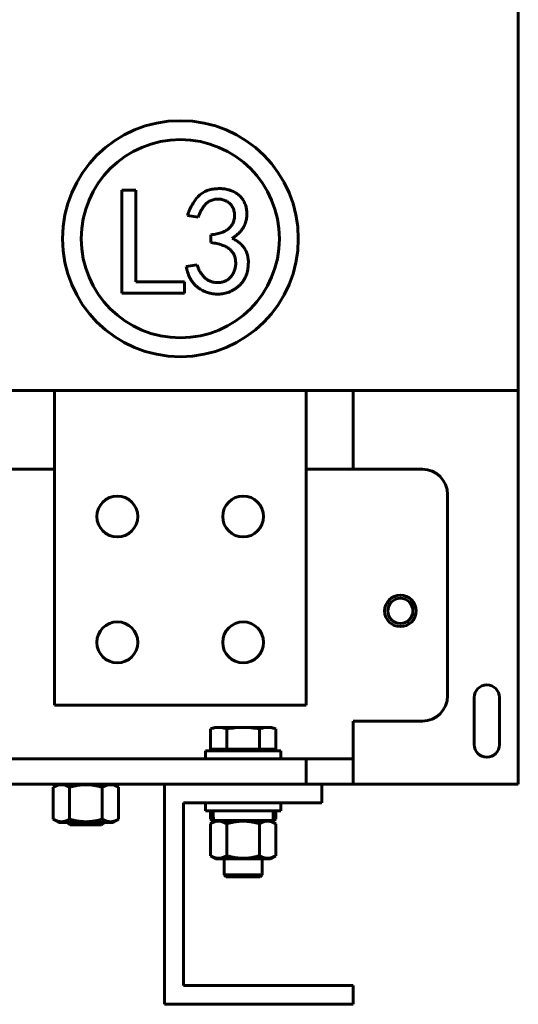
# Model space of a CAD drawing. Header units: millimetres. Extents: x 0 to 420, y 0 to 594.
# Tile 6 of 17: x 260 to 291, y 146 to 209. Entities that reach past the tile are written whole.
import ezdxf

# ---------------------------------------------------------------- set-up
doc = ezdxf.new("R2010")
doc.units = ezdxf.units.MM
doc.linetypes.add('K5LT_BASIC', pattern=[0])
doc.layers.add('Системный слой', color=7, linetype='Continuous')

# ---------------------------------------------------------------- blocks, each defined once
blk = doc.blocks.new('U6')
at = {"layer": 'Системный слой', "color": 150, "linetype": 'K5LT_BASIC', "lineweight": 60, "true_color": 0x0080ff}
blk.add_line((291.266, 160.415), (280.766, 160.415), dxfattribs=at)
blk = doc.blocks.new('U75')
at = {"layer": 'Системный слой', "color": 150, "linetype": 'K5LT_BASIC', "lineweight": 60, "true_color": 0x0080ff}
for p, q in [((246.966, 180.415), (261.766, 180.415)), ((277.766, 180.415), (285.166, 180.415))]:
    blk.add_line(p, q, dxfattribs=at)
blk = doc.blocks.new('U78')
at = {"layer": 'Системный слой', "color": 150, "linetype": 'K5LT_BASIC', "lineweight": 60, "true_color": 0x0080ff}
blk.add_line((280.766, 180.415), (280.766, 185.415), dxfattribs=at)
blk = doc.blocks.new('U105')
at = {"layer": 'Системный слой', "color": 150, "linetype": 'K5LT_BASIC', "lineweight": 60, "true_color": 0x0080ff}
for p, q in [((271.78, 158.129), (271.687, 158.18)), ((271.874, 158.087), (271.78, 158.129)), ((271.969, 158.054), (271.874, 158.087))]:
    blk.add_line(p, q, dxfattribs=at)
blk = doc.blocks.new('U106')
at = {"layer": 'Системный слой', "color": 150, "linetype": 'K5LT_BASIC', "lineweight": 60, "true_color": 0x0080ff}
for p, q in [((275.657, 158.087), (275.562, 158.054)), ((275.751, 158.129), (275.657, 158.087)), ((275.844, 158.18), (275.751, 158.129))]:
    blk.add_line(p, q, dxfattribs=at)

msp = doc.modelspace()

# ---------------------------------------------------------------- linework, layer by layer
at = {"layer": 'Системный слой', "color": 150, "linetype": 'K5LT_BASIC', "lineweight": 60, "true_color": 0x0080ff}
for p, q in [((291.2655, 267.4155), (291.2655, 185.4155)), ((266.0587, 191.6064), (266.0587, 198.1549)), ((266.0587, 198.1549), (266.9395, 198.1549)), ((266.9395, 198.1549), (266.9395, 192.334)), ((270.9145, 196.4316), (270.2252, 196.5465)), ((271.7187, 194.8232), (271.7187, 195.321)), ((270.1486, 193.2914), (270.838, 193.4063)), ((266.9395, 192.334), (270.0414, 192.334)), ((270.0414, 192.334), (270.0414, 191.6064)), ((270.0414, 191.6064), (266.0587, 191.6064)), ((257.2655, 185.4155), (282.2655, 185.4155)), ((261.7655, 185.4155), (261.7655, 165.4155)), ((277.7655, 185.4155), (261.7655, 185.4155)), ((277.7655, 185.4155), (277.7655, 165.4155)), ((291.2655, 185.4155), (282.2655, 185.4155)), ((291.2655, 185.4155), (291.2655, 161.0155)), ((286.7655, 178.8155), (286.7655, 166.0155)), ((288.4655, 162.9155), (288.4655, 165.9155)), ((290.0655, 165.9155), (290.0655, 162.9155)), ((277.7655, 165.4155), (261.7655, 165.4155)), ((271.9655, 164.0155), (271.6871, 163.9141)), ((272.2067, 164.0155), (271.9655, 164.0155)), ((273.7655, 164.0155), (272.2067, 164.0155)), ((275.3244, 164.0155), (273.7655, 164.0155)), ((275.5655, 164.0155), (275.3244, 164.0155)), ((275.5655, 164.0155), (275.844, 163.9141)), ((285.1655, 164.4155), (280.7655, 164.4155)), ((280.7655, 162.0155), (280.7655, 164.4155)), ((271.6871, 162.6355), (271.6871, 163.9141)), ((272.7263, 162.6355), (272.7263, 163.9141)), ((274.8048, 162.6355), (274.8048, 163.9141)), ((275.844, 162.6355), (275.844, 163.9141)), ((271.3655, 162.5155), (271.3655, 162.0155)), ((276.1655, 162.5155), (271.3655, 162.5155)), ((272.7263, 162.6355), (271.6871, 162.6355)), ((272.1185, 162.5155), (271.9985, 162.6355)), ((274.8048, 162.6355), (272.7263, 162.6355)), ((275.844, 162.6355), (274.8048, 162.6355)), ((275.4125, 162.5155), (275.5325, 162.6355)), ((276.1655, 162.5155), (276.1655, 162.0155)), ((165.7655, 162.0155), (277.7655, 162.0155)), ((277.7655, 160.4155), (277.7655, 162.0155)), ((277.7655, 162.0155), (280.7655, 162.0155)), ((280.7655, 162.0155), (280.7655, 160.4155)), ((291.2655, 161.0155), (291.2655, 160.4155)), ((174.7655, 160.4155), (268.7655, 160.4155)), ((262.0405, 160.4155), (261.6871, 160.2114)), ((261.6871, 158.1795), (261.6871, 160.2114)), ((262.7263, 158.1795), (262.7263, 160.2114)), ((264.8048, 158.1795), (264.8048, 160.2114)), ((265.4905, 160.4155), (265.844, 160.2114)), ((265.844, 158.1795), (265.844, 160.2114)), ((278.7655, 160.4155), (268.7655, 160.4155)), ((268.7655, 160.4155), (268.7655, 146.4155)), ((278.7655, 160.4155), (278.7655, 159.2155)), ((280.7655, 160.4155), (278.7655, 160.4155)), ((269.9655, 159.2155), (269.9655, 147.6155)), ((278.7655, 159.2155), (269.9655, 159.2155)), ((271.3655, 158.7155), (271.3655, 159.2155)), ((276.1655, 158.7155), (276.1655, 159.2155)), ((271.3655, 158.7155), (276.1655, 158.7155)), ((271.6871, 158.1795), (271.6871, 158.7155)), ((271.8555, 158.0955), (271.8555, 158.7155)), ((271.8555, 158.0955), (271.8639, 158.4055)), ((275.6755, 158.0955), (275.6755, 158.7155)), ((275.844, 158.1795), (275.844, 158.7155)), ((262.0405, 157.9755), (261.6871, 158.1795)), ((265.4905, 157.9755), (262.0405, 157.9755)), ((262.7655, 157.8155), (262.6055, 157.9755)), ((264.7655, 157.8155), (262.7655, 157.8155)), ((264.7655, 157.8155), (264.9255, 157.9755)), ((265.4905, 157.9755), (265.844, 158.1795)), ((271.9366, 158.0355), (271.6871, 158.1795)), ((272.0405, 158.0955), (271.6871, 157.8914)), ((271.6871, 157.8914), (271.6871, 155.8595)), ((271.8555, 158.0955), (271.8894, 158.0955)), ((271.8894, 158.0955), (275.6755, 158.0955)), ((272.7263, 157.8914), (272.7263, 155.8595)), ((274.8048, 157.8914), (274.8048, 155.8595)), ((275.4905, 158.0955), (275.844, 157.8914)), ((275.5945, 158.0355), (275.844, 158.1795)), ((275.844, 157.8914), (275.844, 155.8595)), ((272.0405, 155.6555), (271.6871, 155.8595)), ((275.4905, 155.6555), (275.844, 155.8595)), ((272.0405, 155.6555), (275.4905, 155.6555)), ((272.5655, 154.6355), (272.5655, 155.6555)), ((274.9655, 154.6355), (274.9655, 155.6555)), ((272.6855, 154.5155), (272.5655, 154.6355)), ((272.5655, 154.6355), (274.9655, 154.6355)), ((274.8455, 154.5155), (274.9655, 154.6355)), ((274.8455, 154.5155), (272.6855, 154.5155)), ((269.9655, 147.6155), (280.7655, 147.6155)), ((280.7655, 147.6155), (280.7655, 146.4155)), ((268.7655, 146.4155), (280.7655, 146.4155))]:
    msp.add_line(p, q, dxfattribs=at)
for centre, radius in [((269.7742, 195.0679), 7.5), ((269.7742, 195.0679), 6.3), ((265.7655, 177.4155), 1.3), ((273.7655, 177.4155), 1.3), ((283.7655, 171.4155), 1), ((265.7655, 169.4155), 1.3), ((273.7655, 169.4155), 1.3)]:
    msp.add_circle(centre, radius, dxfattribs=at)
for centre, radius, start, end in [((285.1655, 178.8155), 1.6, 0, 90), ((283.7655, 171.4155), 0.8, 90, 0), ((283.7655, 171.4155), 0.8, 0, 90), ((289.2655, 165.9155), 0.8, 0, 180), ((285.1655, 166.0155), 1.6, 270, 0), ((289.2655, 162.9155), 0.8, 180, 0)]:
    msp.add_arc(centre, radius, start, end, dxfattribs=at)
for points, knots in [([(270.2252, 196.5465), (270.2654, 196.6574), (270.3437, 196.8735), (270.49, 197.1774), (270.6598, 197.4513), (270.819, 197.658), (270.9588, 197.8065), (271.0748, 197.9022), (271.1977, 197.9892), (271.3308, 198.062), (271.4725, 198.124), (271.6234, 198.1715), (271.7828, 198.2084), (271.9488, 198.2335), (272.1161, 198.2468), (272.2805, 198.2522), (272.4395, 198.2439), (272.5938, 198.2298), (272.742, 198.202), (272.885, 198.1656), (273.022, 198.1167), (273.1545, 198.0608), (273.2782, 197.9939), (273.3948, 197.9207), (273.4991, 197.8357), (273.5973, 197.7458), (273.6816, 197.6436), (273.7594, 197.5352), (273.8272, 197.4181), (273.8835, 197.2927), (273.9305, 197.1629), (273.9656, 197.0284), (273.9918, 196.8916), (274.0041, 196.751), (274.0056, 196.6082), (273.9954, 196.4622), (273.9738, 196.3134), (273.9419, 196.1623), (273.8959, 196.0112), (273.8298, 195.8643), (273.7457, 195.7224), (273.6438, 195.5852), (273.5243, 195.4529), (273.3854, 195.3272), (273.2305, 195.2041), (273.1174, 195.1296), (273.0591, 195.0913)], [0, 0, 0, 0, 0.0474644, 0.0924887, 0.135475, 0.1769674, 0.1972903, 0.2174162, 0.2373714, 0.2578142, 0.2783543, 0.2995383, 0.3214187, 0.3441338, 0.3670489, 0.3889408, 0.4102756, 0.4311237, 0.4512424, 0.4709051, 0.4904653, 0.5097307, 0.5287159, 0.5470332, 0.5650435, 0.5828138, 0.6005035, 0.6182453, 0.6364913, 0.6548865, 0.6734863, 0.6919963, 0.7107705, 0.7294984, 0.7487196, 0.7681758, 0.7883602, 0.8091874, 0.8303141, 0.8517809, 0.8738761, 0.8965984, 0.9204467, 0.9454984, 0.97192, 1, 1, 1, 1]), ([(271.7187, 195.321), (271.7836, 195.3277), (271.9093, 195.3405), (272.0898, 195.3745), (272.257, 195.4127), (272.4101, 195.4614), (272.5497, 195.518), (272.6763, 195.5824), (272.7883, 195.6571), (272.8865, 195.7396), (272.9724, 195.8293), (273.0449, 195.9262), (273.1053, 196.0292), (273.1525, 196.1393), (273.1858, 196.2562), (273.2097, 196.3791), (273.2167, 196.5086), (273.2142, 196.6419), (273.2, 196.7739), (273.1696, 196.899), (273.1268, 197.0146), (273.0722, 197.1221), (273.0009, 197.2179), (272.9185, 197.3051), (272.8224, 197.3821), (272.7149, 197.4482), (272.5999, 197.5021), (272.4822, 197.5461), (272.3618, 197.5725), (272.2402, 197.5868), (272.1164, 197.589), (271.991, 197.5736), (271.8637, 197.5465), (271.7352, 197.5059), (271.6074, 197.4487), (271.4875, 197.366), (271.3755, 197.2622), (271.2673, 197.1392), (271.1698, 196.9918), (271.0757, 196.8253), (270.9888, 196.637), (270.94, 196.502), (270.9145, 196.4316)], [0, 0, 0, 0, 0.0346279, 0.0670302, 0.097477, 0.1256632, 0.1522368, 0.1773884, 0.2009232, 0.2235527, 0.2453943, 0.2667337, 0.2876601, 0.3086917, 0.3301416, 0.3521026, 0.3749979, 0.3988532, 0.4228625, 0.4453314, 0.4670165, 0.488239, 0.5090779, 0.5302096, 0.5518132, 0.5742469, 0.597043, 0.6191997, 0.6408208, 0.6623075, 0.6841505, 0.7063853, 0.7292324, 0.7532102, 0.7778108, 0.803296, 0.8301304, 0.8587779, 0.8900428, 0.9237671, 0.9602734, 1, 1, 1, 1]), ([(273.0591, 195.0913), (273.1446, 195.0508), (273.3121, 194.9715), (273.5361, 194.8111), (273.7284, 194.622), (273.8615, 194.441), (273.9515, 194.2831), (274.005, 194.1534), (274.0459, 194.0149), (274.0755, 193.8682), (274.0943, 193.7127), (274.099, 193.5481), (274.0935, 193.3742), (274.075, 193.1946), (274.0454, 193.0144), (273.998, 192.8408), (273.9373, 192.6758), (273.8614, 192.5192), (273.7696, 192.3722), (273.6613, 192.2352), (273.5412, 192.1051), (273.4049, 191.9875), (273.2606, 191.8804), (273.109, 191.7876), (272.9531, 191.7093), (272.7922, 191.6465), (272.6263, 191.5995), (272.4559, 191.5671), (272.2804, 191.5482), (272.102, 191.5461), (271.9241, 191.5568), (271.7508, 191.5834), (271.5828, 191.6188), (271.4216, 191.6714), (271.2652, 191.7341), (271.1165, 191.8131), (270.973, 191.9032), (270.8361, 192.0058), (270.708, 192.1223), (270.5914, 192.2522), (270.4855, 192.3938), (270.3959, 192.5503), (270.3132, 192.7167), (270.2468, 192.8974), (270.1886, 193.0893), (270.1622, 193.223), (270.1486, 193.2914)], [0, 0, 0, 0, 0.0353833, 0.0692705, 0.1025623, 0.13598, 0.1530165, 0.1704708, 0.18839, 0.2069955, 0.2264245, 0.246968, 0.2685728, 0.2915207, 0.3145081, 0.3368773, 0.3587738, 0.3802259, 0.4019327, 0.4234948, 0.4455346, 0.4681122, 0.4907681, 0.5127759, 0.5345433, 0.5560063, 0.5773522, 0.5989781, 0.6208696, 0.6433506, 0.6656967, 0.6875237, 0.70891, 0.7299007, 0.7509362, 0.7719157, 0.7928347, 0.8143218, 0.8358715, 0.8575523, 0.8795708, 0.9019429, 0.9249779, 0.949008, 0.973929, 1, 1, 1, 1]), ([(270.838, 193.4063), (270.8651, 193.326), (270.9185, 193.1683), (271.0338, 192.9505), (271.1716, 192.7539), (271.3039, 192.6067), (271.4234, 192.5062), (271.5177, 192.4405), (271.6167, 192.384), (271.7234, 192.3426), (271.8337, 192.307), (271.9507, 192.287), (272.0721, 192.2756), (272.197, 192.2736), (272.3214, 192.285), (272.4416, 192.3078), (272.5557, 192.3414), (272.6631, 192.3883), (272.7623, 192.4492), (272.8572, 192.5184), (272.9441, 192.6016), (273.0222, 192.6962), (273.0929, 192.7978), (273.1539, 192.904), (273.2044, 193.014), (273.242, 193.1279), (273.2713, 193.2448), (273.2875, 193.3656), (273.2953, 193.4899), (273.2902, 193.6161), (273.2773, 193.7406), (273.2511, 193.8597), (273.2158, 193.9712), (273.172, 194.0771), (273.1149, 194.1739), (273.0492, 194.2645), (272.9734, 194.3476), (272.8857, 194.423), (272.7871, 194.4929), (272.6752, 194.5575), (272.5486, 194.6142), (272.41, 194.6689), (272.2564, 194.7149), (272.0899, 194.7573), (271.9091, 194.7944), (271.7836, 194.8134), (271.7187, 194.8232)], [0, 0, 0, 0, 0.0421545, 0.0827972, 0.1221768, 0.1614951, 0.1808753, 0.1998131, 0.218676, 0.2374728, 0.2566836, 0.2763067, 0.2964043, 0.3173563, 0.3383914, 0.3585206, 0.3781819, 0.3974704, 0.416687, 0.4360372, 0.4558515, 0.476407, 0.4970419, 0.5173929, 0.5373034, 0.5571791, 0.5770478, 0.5972554, 0.617769, 0.6389669, 0.6600494, 0.6800419, 0.6995475, 0.7182171, 0.7369917, 0.7553545, 0.7738496, 0.792872, 0.8127936, 0.8339915, 0.8570584, 0.8818013, 0.9081599, 0.9368209, 0.9673369, 1, 1, 1, 1]), ([(271.6871, 163.9141), (271.7737, 163.9456), (271.8603, 163.9712), (272.0335, 164.0062), (272.1201, 164.0155), (272.2067, 164.0155)], [0.0000002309, 0.0000002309, 0.0000002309, 0.0000002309, 0.0025983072, 0.0025983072, 0.0051963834, 0.0051963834, 0.0051963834, 0.0051963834]), ([(272.2067, 164.0155), (272.2933, 164.0155), (272.3799, 164.0062), (272.5531, 163.9712), (272.6397, 163.9456), (272.7263, 163.9141)], [0.0051963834, 0.0051963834, 0.0051963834, 0.0051963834, 0.0077944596, 0.0077944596, 0.0103925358, 0.0103925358, 0.0103925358, 0.0103925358]), ([(272.7263, 163.9141), (272.899, 163.9456), (273.0722, 163.9712), (273.4186, 164.0062), (273.592, 164.0155), (273.7655, 164.0155)], [0.0187370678, 0.0187370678, 0.0187370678, 0.0187370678, 0.0213564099, 0.0213564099, 0.023975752, 0.023975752, 0.023975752, 0.023975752]), ([(273.7655, 164.0155), (273.9386, 164.0155), (274.1119, 164.0062), (274.4587, 163.9712), (274.6327, 163.9454), (274.8048, 163.9141)], [0.023975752, 0.023975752, 0.023975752, 0.023975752, 0.026587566, 0.026587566, 0.0291993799, 0.0291993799, 0.0291993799, 0.0291993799]), ([(274.8048, 163.9141), (274.8914, 163.9456), (274.978, 163.9712), (275.1512, 164.0062), (275.2378, 164.0155), (275.3244, 164.0155)], [0.0000002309, 0.0000002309, 0.0000002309, 0.0000002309, 0.0025983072, 0.0025983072, 0.0051963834, 0.0051963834, 0.0051963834, 0.0051963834]), ([(275.3244, 164.0155), (275.411, 164.0155), (275.4976, 164.0062), (275.6708, 163.9712), (275.7574, 163.9456), (275.844, 163.9141)], [0.0051963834, 0.0051963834, 0.0051963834, 0.0051963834, 0.0077944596, 0.0077944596, 0.0103925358, 0.0103925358, 0.0103925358, 0.0103925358]), ([(261.6871, 160.2114), (261.7521, 160.2489), (261.8477, 160.2965), (261.9658, 160.3368), (262.0397, 160.3553), (262.1061, 160.3667), (262.1629, 160.3715), (262.221, 160.3727), (262.2796, 160.3698), (262.3498, 160.3601), (262.4078, 160.3471), (262.4769, 160.3273), (262.5802, 160.2896), (262.6705, 160.2436), (262.7263, 160.2114)], [0, 0, 0, 0, 2.8814613, 4.2007918, 5.12203, 6.0737295, 7.054851, 7.5526049, 8.5536622, 9.549854, 10.5399482, 11.0322282, 12.5081996, 15, 15, 15, 15]), ([(262.7263, 160.2114), (262.7424, 160.2161), (262.7749, 160.2253), (262.8406, 160.2432), (262.9228, 160.2643), (263.0221, 160.2874), (263.1471, 160.3134), (263.2976, 160.3391), (263.4301, 160.355), (263.5185, 160.3625), (263.5778, 160.3668), (263.7132, 160.3736), (263.9147, 160.3722), (264.1693, 160.3493), (264.3698, 160.3167), (264.5295, 160.2831), (264.636, 160.2574), (264.7274, 160.2333), (264.779, 160.2188), (264.8048, 160.2114)], [0.009237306, 0.009237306, 0.009237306, 0.009237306, 0.009490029, 0.009742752, 0.010248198, 0.010753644, 0.01125909, 0.012147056, 0.013035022, 0.013257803, 0.013480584, 0.013926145, 0.015290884, 0.016498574, 0.017706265, 0.018327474, 0.018948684, 0.01935084, 0.019752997, 0.019752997, 0.019752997, 0.019752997]), ([(264.8048, 160.2114), (264.8697, 160.2489), (264.9654, 160.2965), (265.0834, 160.3368), (265.1574, 160.3553), (265.2238, 160.3667), (265.2806, 160.3715), (265.3387, 160.3727), (265.3973, 160.3698), (265.4675, 160.3601), (265.5255, 160.3471), (265.5945, 160.3273), (265.6979, 160.2896), (265.7882, 160.2436), (265.844, 160.2114)], [0, 0, 0, 0, 2.8814613, 4.2007918, 5.12203, 6.0737295, 7.054851, 7.5526049, 8.5536622, 9.549854, 10.5399482, 11.0322282, 12.5081996, 15, 15, 15, 15]), ([(262.7263, 158.1795), (262.6613, 158.142), (262.5657, 158.0945), (262.4476, 158.0542), (262.3736, 158.0356), (262.3072, 158.0243), (262.2504, 158.0194), (262.1923, 158.0183), (262.1337, 158.0211), (262.0636, 158.0308), (262.0055, 158.0439), (261.9365, 158.0636), (261.8332, 158.1014), (261.7429, 158.1473), (261.6871, 158.1795)], [0, 0, 0, 0, 2.8814613, 4.2007918, 5.12203, 6.0737295, 7.054851, 7.5526049, 8.5536622, 9.549854, 10.5399482, 11.0322282, 12.5081996, 15, 15, 15, 15]), ([(264.8048, 158.1795), (264.7887, 158.1749), (264.7562, 158.1657), (264.707, 158.1523), (264.6579, 158.1394), (264.5595, 158.1147), (264.4478, 158.09), (264.3372, 158.0697), (264.2783, 158.06), (264.2341, 158.0533), (264.1896, 158.0471), (264.1449, 158.0415), (264.1002, 158.0365), (264.0555, 158.0321), (264.0109, 158.0283), (263.9661, 158.0251), (263.9213, 158.0225), (263.8687, 158.0203), (263.8088, 158.0188), (263.741, 158.0186), (263.6732, 158.0199), (263.6083, 158.0225), (263.5459, 158.0263), (263.4859, 158.0311), (263.426, 158.0369), (263.3663, 158.0439), (263.3067, 158.0518), (263.2271, 158.0639), (263.1475, 158.0779), (263.0676, 158.094), (263.0074, 158.107), (262.9472, 158.121), (262.8937, 158.1341), (262.8469, 158.1462), (262.8067, 158.157), (262.7665, 158.1681), (262.7397, 158.1757), (262.7263, 158.1795)], [0.003844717, 0.003844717, 0.003844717, 0.003844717, 0.004098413, 0.004352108, 0.004605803, 0.004859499, 0.00587428, 0.006318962, 0.006541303, 0.006763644, 0.006985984, 0.007208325, 0.007430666, 0.007653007, 0.007874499, 0.008095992, 0.008317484, 0.008538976, 0.0088761, 0.009213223, 0.009550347, 0.009887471, 0.010187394, 0.010487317, 0.01078724, 0.011087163, 0.011387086, 0.011687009, 0.012286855, 0.012591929, 0.012897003, 0.013202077, 0.01350715, 0.013713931, 0.013920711, 0.014127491, 0.014334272, 0.014334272, 0.014334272, 0.014334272]), ([(265.844, 158.1795), (265.779, 158.142), (265.6833, 158.0945), (265.5653, 158.0542), (265.4913, 158.0356), (265.4249, 158.0243), (265.3681, 158.0194), (265.31, 158.0183), (265.2514, 158.0211), (265.1813, 158.0308), (265.1232, 158.0439), (265.0542, 158.0636), (264.9509, 158.1014), (264.8606, 158.1473), (264.8048, 158.1795)], [0, 0, 0, 0, 2.8814613, 4.2007918, 5.12203, 6.0737295, 7.054851, 7.5526049, 8.5536622, 9.549854, 10.5399482, 11.0322282, 12.5081996, 15, 15, 15, 15]), ([(271.6871, 157.8914), (271.7521, 157.9289), (271.8477, 157.9765), (271.9658, 158.0168), (272.0397, 158.0353), (272.1061, 158.0467), (272.1629, 158.0515), (272.221, 158.0527), (272.2796, 158.0498), (272.3498, 158.0401), (272.4078, 158.0271), (272.4769, 158.0073), (272.5802, 157.9696), (272.6705, 157.9236), (272.7263, 157.8914)], [0, 0, 0, 0, 2.8814613, 4.2007918, 5.12203, 6.0737295, 7.054851, 7.5526049, 8.5536622, 9.549854, 10.5399482, 11.0322282, 12.5081996, 15, 15, 15, 15]), ([(272.7263, 157.8914), (272.7424, 157.896), (272.7749, 157.9053), (272.824, 157.9187), (272.8731, 157.9316), (272.9716, 157.9562), (273.0832, 157.981), (273.1939, 158.0012), (273.2528, 158.0109), (273.297, 158.0176), (273.3414, 158.0238), (273.3861, 158.0294), (273.4309, 158.0345), (273.4755, 158.0389), (273.5202, 158.0427), (273.565, 158.0458), (273.6098, 158.0484), (273.6623, 158.0506), (273.7222, 158.0521), (273.7901, 158.0523), (273.8578, 158.051), (273.9228, 158.0484), (273.9852, 158.0446), (274.0452, 158.0399), (274.1051, 158.034), (274.1648, 158.0271), (274.2244, 158.0191), (274.304, 158.0071), (274.3835, 157.993), (274.4635, 157.9769), (274.5237, 157.9639), (274.5838, 157.95), (274.6373, 157.9368), (274.6841, 157.9247), (274.7244, 157.914), (274.7646, 157.9029), (274.7914, 157.8953), (274.8048, 157.8914)], [0.003844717, 0.003844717, 0.003844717, 0.003844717, 0.004098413, 0.004352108, 0.004605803, 0.004859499, 0.00587428, 0.006318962, 0.006541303, 0.006763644, 0.006985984, 0.007208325, 0.007430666, 0.007653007, 0.007874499, 0.008095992, 0.008317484, 0.008538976, 0.0088761, 0.009213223, 0.009550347, 0.009887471, 0.010187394, 0.010487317, 0.01078724, 0.011087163, 0.011387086, 0.011687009, 0.012286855, 0.012591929, 0.012897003, 0.013202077, 0.01350715, 0.013713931, 0.013920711, 0.014127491, 0.014334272, 0.014334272, 0.014334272, 0.014334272]), ([(274.8048, 157.8914), (274.8697, 157.9289), (274.9654, 157.9765), (275.0834, 158.0168), (275.1574, 158.0353), (275.2238, 158.0467), (275.2806, 158.0515), (275.3387, 158.0527), (275.3973, 158.0498), (275.4675, 158.0401), (275.5255, 158.0271), (275.5945, 158.0073), (275.6979, 157.9696), (275.7882, 157.9236), (275.844, 157.8914)], [0, 0, 0, 0, 2.8814613, 4.2007918, 5.12203, 6.0737295, 7.054851, 7.5526049, 8.5536622, 9.549854, 10.5399482, 11.0322282, 12.5081996, 15, 15, 15, 15]), ([(272.7263, 155.8595), (272.6613, 155.822), (272.5657, 155.7745), (272.4476, 155.7342), (272.3736, 155.7156), (272.3072, 155.7043), (272.2504, 155.6994), (272.1923, 155.6983), (272.1337, 155.7011), (272.0636, 155.7108), (272.0055, 155.7239), (271.9365, 155.7436), (271.8332, 155.7814), (271.7429, 155.8273), (271.6871, 155.8595)], [0, 0, 0, 0, 2.8814613, 4.2007918, 5.12203, 6.0737295, 7.054851, 7.5526049, 8.5536622, 9.549854, 10.5399482, 11.0322282, 12.5081996, 15, 15, 15, 15]), ([(274.8048, 155.8595), (274.7886, 155.8549), (274.7561, 155.8457), (274.6905, 155.8277), (274.6082, 155.8066), (274.509, 155.7835), (274.384, 155.7575), (274.2334, 155.7318), (274.101, 155.716), (274.0126, 155.7084), (273.9533, 155.7042), (273.8179, 155.6973), (273.6163, 155.6988), (273.3617, 155.7217), (273.1613, 155.7543), (273.0016, 155.7879), (272.8951, 155.8135), (272.8036, 155.8376), (272.7521, 155.8521), (272.7263, 155.8595)], [0.009237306, 0.009237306, 0.009237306, 0.009237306, 0.009490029, 0.009742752, 0.010248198, 0.010753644, 0.01125909, 0.012147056, 0.013035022, 0.013257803, 0.013480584, 0.013926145, 0.015290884, 0.016498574, 0.017706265, 0.018327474, 0.018948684, 0.01935084, 0.019752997, 0.019752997, 0.019752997, 0.019752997]), ([(275.844, 155.8595), (275.779, 155.822), (275.6833, 155.7745), (275.5653, 155.7342), (275.4913, 155.7156), (275.4249, 155.7043), (275.3681, 155.6994), (275.31, 155.6983), (275.2514, 155.7011), (275.1813, 155.7108), (275.1232, 155.7239), (275.0542, 155.7436), (274.9509, 155.7814), (274.8606, 155.8273), (274.8048, 155.8595)], [0, 0, 0, 0, 2.8814613, 4.2007918, 5.12203, 6.0737295, 7.054851, 7.5526049, 8.5536622, 9.549854, 10.5399482, 11.0322282, 12.5081996, 15, 15, 15, 15])]:
    msp.add_open_spline(points, degree=3, knots=knots, dxfattribs=at)
msp.add_rational_spline([(271.8555, 158.7155), (271.8555, 158.5073), (271.8668, 158.3), (271.8894, 158.0955)], [1, 0.997040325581, 0.997040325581, 1], degree=3, dxfattribs=at)

# ---------------------------------------------------------------- block references
at = {"layer": 'Системный слой'}
for name in ['U78', 'U75', 'U6', 'U105', 'U106']:
    msp.add_blockref(name, (0, 0), dxfattribs=at)

doc.saveas('drawing.dxf')
